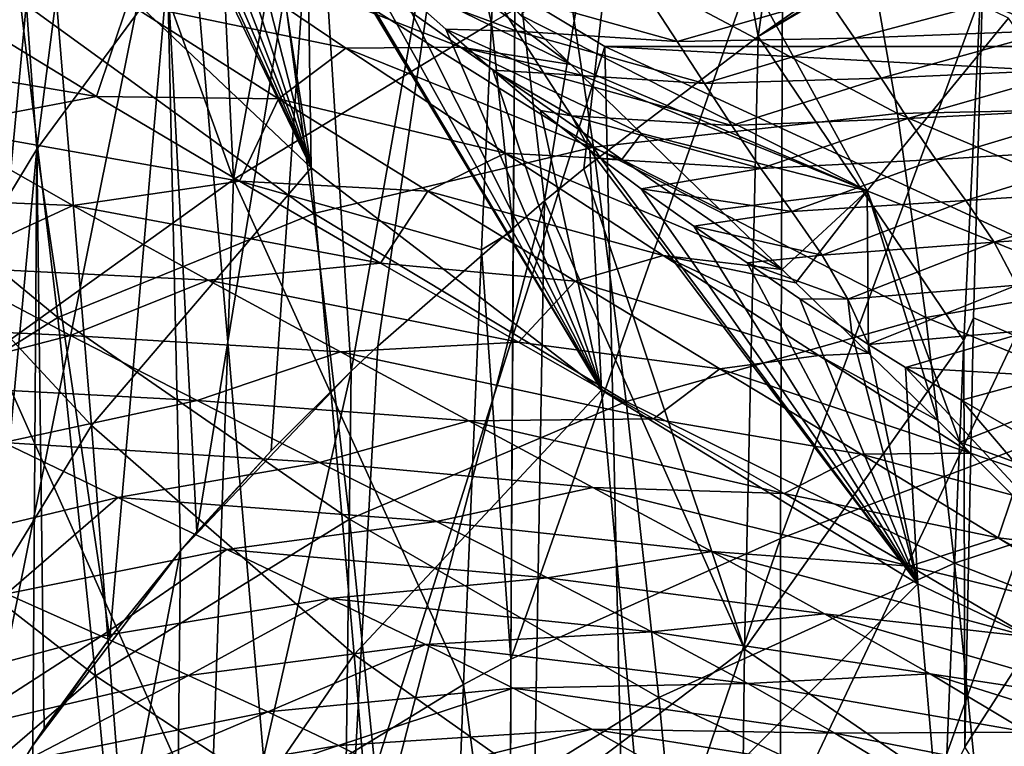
# Model space of a CAD drawing. Header units: metres. Extents: x -81 to 81, y -160 to 24.
# Tile 150 of 256: x -12.52 to -8, y -21.77 to -18.43. Entities that reach past the tile are written whole.
import ezdxf

# ---------------------------------------------------------------- set-up
doc = ezdxf.new("R2010")
doc.units = ezdxf.units.M
doc.layers.add('solid_501850_SW0001', color=7, linetype='CONTINUOUS')

msp = doc.modelspace()

# ---------------------------------------------------------------- linework, layer by layer
at = {"layer": 'solid_501850_SW0001'}
for points in [[(-8.31418, -11.439964, 24.70429), (-17.125488, -19.136, 32.146309), (-16.999935, -18.711706, 32.673168)], [(-8.31418, -11.439964, 24.70429), (-8.601727, -12.257323, 23.639378), (-17.125488, -19.136, 32.146309)], [(-8.31418, -11.439964, 24.70429), (-16.999935, -18.711706, 32.673168), (-16.908768, -18.262018, 33.185719)], [(-8.601727, -12.257323, 23.639378), (-17.477556, -19.901279, 31.058617), (-17.285038, -19.533361, 31.606983)], [(-8.601727, -12.257323, 23.639378), (-9.02157, -12.959562, 22.535404), (-17.477556, -19.901279, 31.058617)], [(-8.601727, -12.257323, 23.639378), (-17.285038, -19.533361, 31.606983), (-17.125488, -19.136, 32.146309)], [(-9.02157, -12.959562, 22.535404), (-17.958963, -20.544451, 29.941519), (-17.702463, -20.23875, 30.502766)], [(-9.02157, -12.959562, 22.535404), (-9.565908, -13.533527, 21.412987), (-17.958963, -20.544451, 29.941519)], [(-9.02157, -12.959562, 22.535404), (-17.702463, -20.23875, 30.502766), (-17.477556, -19.901279, 31.058617)], [(-9.565908, -13.533527, 21.412987), (-18.560987, -21.054058, 28.815071), (-18.24542, -20.81646, 29.378422)], [(-9.565908, -13.533527, 21.412987), (-10.225677, -13.969928, 20.290571), (-18.560987, -21.054058, 28.815071)], [(-9.565908, -13.533527, 21.412987), (-18.24542, -20.81646, 29.378422), (-17.958963, -20.544451, 29.941519)], [(-10.225677, -13.969928, 20.290571), (-19.273956, -21.421947, 27.697344), (-18.904552, -21.256306, 28.253538)], [(-10.225677, -13.969928, 20.290571), (-10.990153, -14.261451, 19.186598), (-19.273956, -21.421947, 27.697344)], [(-10.225677, -13.969928, 20.290571), (-18.904552, -21.256306, 28.253538), (-18.560987, -21.054058, 28.815071)], [(-10.990153, -14.261451, 19.186598), (-20.085346, -21.6415, 26.608112), (-19.667967, -21.550503, 27.148273)], [(-10.990153, -14.261451, 19.186598), (-11.845026, -14.402695, 18.121683), (-20.085346, -21.6415, 26.608112)], [(-10.990153, -14.261451, 19.186598), (-19.667967, -21.550503, 27.148273), (-19.273956, -21.421947, 27.697344)], [(-11.845026, -14.402695, 18.121683), (-12.776969, -14.391513, 17.112381), (-20.980743, -21.708952, 25.566607)], [(-11.845026, -14.402695, 18.121683), (-20.980743, -21.708952, 25.566607), (-20.523489, -21.694359, 26.080252)], [(-11.845026, -14.402695, 18.121683), (-20.523489, -21.694359, 26.080252), (-20.085346, -21.6415, 26.608112)], [(-8.691374, -15.438229, 116.211304), (-9.132914, -18.507833, 119.322044), (-9.583657, -16.049723, 115.780556)], [(-8.691374, -15.438229, 116.211304), (-8.963849, -18.389124, 119.40065), (-9.132914, -18.507833, 119.322044)], [(-10.357415, -18.443874, 125.137711), (-10.216166, -15.517291, 121.723938), (-10.956989, -15.950297, 121.385658)], [(-10.24936, -18.384106, 125.183304), (-10.216166, -15.517291, 121.723938), (-10.357415, -18.443874, 125.137711)], [(-12.444177, -19.024292, 113.691093), (-12.620599, -16.611588, 110.250038), (-12.026346, -15.753034, 110.792007)], [(-11.844795, -18.211201, 114.2612), (-12.444177, -19.024292, 113.691093), (-12.026346, -15.753034, 110.792007)], [(-11.541389, -19.163584, 124.548447), (-10.956989, -15.950297, 121.385658), (-11.671509, -16.413771, 121.023651)], [(-11.541389, -19.163584, 124.548447), (-10.357415, -18.443874, 125.137711), (-10.956989, -15.950297, 121.385658)], [(-13.595409, -16.00514), (-11.784786, -17.381573), (-12.832602, -22.562494)], [(-9.583657, -16.049723, 115.780556), (-10.113295, -19.261688, 118.793159), (-10.410191, -16.718731, 115.309746)], [(-9.583657, -16.049723, 115.780556), (-9.932683, -19.115131, 118.90255), (-10.113295, -19.261688, 118.793159)], [(-9.583657, -16.049723, 115.780556), (-9.132914, -18.507833, 119.322044), (-9.932683, -19.115131, 118.90255)], [(-11.541389, -19.163584, 124.548447), (-11.671509, -16.413771, 121.023651), (-12.35637, -16.907379, 120.638084)], [(-11.185208, -19.110718, 93.68541), (-12.334921, -16.634794, 90.791687), (-12.442804, -16.502825, 90.803177)], [(-12.384216, -17.973127, 94.186371), (-11.185208, -19.110718, 93.68541), (-12.442804, -16.502825, 90.803177)], [(-12.444177, -19.024292, 113.691093), (-12.959218, -19.874992, 113.095543), (-12.620599, -16.611588, 110.250038)], [(-11.185208, -19.110718, 93.68541), (-12.158819, -16.845413, 90.777344), (-12.334921, -16.634794, 90.791687)], [(-10.410191, -16.718731, 115.309746), (-11.001336, -20.043739, 118.160652), (-11.165368, -17.440941, 114.802032)], [(-10.410191, -16.718731, 115.309746), (-10.878655, -19.928196, 118.257591), (-11.001336, -20.043739, 118.160652)], [(-10.410191, -16.718731, 115.309746), (-10.113295, -19.261688, 118.793159), (-10.878655, -19.928196, 118.257591)], [(-13.262706, -19.143637, 99.297478), (-12.384216, -17.973127, 94.186371), (-13.434691, -16.7327, 94.737793)], [(-11.185208, -19.110718, 93.68541), (-11.981694, -17.053545, 90.772812), (-12.158819, -16.845413, 90.777344)], [(-12.642381, -19.953701, 123.894943), (-12.35637, -16.907379, 120.638084), (-13.008873, -17.429949, 120.229843)], [(-12.642381, -19.953701, 123.894943), (-11.541389, -19.163584, 124.548447), (-12.35637, -16.907379, 120.638084)], [(-11.185208, -19.110718, 93.68541), (-11.79749, -17.261734, 90.76561), (-11.981694, -17.053545, 90.772812)], [(-13.596244, -18.770288, 84.870804), (-13.772305, -17.261303, 80.533028), (-12.519721, -18.342827, 80.24968)], [(-11.185208, -19.110718, 93.68541), (-11.607452, -17.469139, 90.757797), (-11.79749, -17.261734, 90.76561)], [(-7.731366, -17.287312, 126.074806), (-9.030474, -20.812073, 129.01622), (-7.73725, -20.322392, 129.422653)], [(-7.731366, -17.287312, 126.074806), (-9.01916, -17.800163, 125.663452), (-9.030474, -20.812073, 129.01622)], [(-7.060564, -17.34178, 120.206497), (-7.182348, -20.212069, 123.541779), (-8.092643, -17.895557, 119.846573)], [(-11.784786, -17.381573), (-11.290542, -23.128683), (-12.832602, -22.562494)], [(-9.836944, -18.553551, 2), (-11.784786, -17.381573), (-11.784824, -17.381531, 2)], [(9.836944, -18.553551, 2), (-9.836944, -18.553551, 2), (-11.784824, -17.381531, 2)], [(11.784824, -17.381531, 2), (9.836944, -18.553551, 2), (-11.784824, -17.381531, 2)], [(-11.784786, -17.381573), (-9.836539, -18.553764), (-11.290542, -23.128683)], [(-9.836944, -18.553551, 2), (-9.836539, -18.553764), (-11.784786, -17.381573)], [(-11.165368, -17.440941, 114.802032), (-11.709002, -20.780365, 117.540726), (-11.844795, -18.211201, 114.2612)], [(-11.165368, -17.440941, 114.802032), (-11.36798, -20.40884, 117.852829), (-11.709002, -20.780365, 117.540726)], [(-11.165368, -17.440941, 114.802032), (-11.001336, -20.043739, 118.160652), (-11.36798, -20.40884, 117.852829)], [(-11.185208, -19.110718, 93.68541), (-11.408897, -17.6779, 90.748581), (-11.607452, -17.469139, 90.757797)], [(-11.185208, -19.110718, 93.68541), (-11.202632, -17.885693, 90.735611), (-11.408897, -17.6779, 90.748581)], [(-9.465358, -17.700602, 48.908344), (-10.223356, -18.409126, 43.804657), (-8.63196, -19.216099, 43.789917)], [(-7.984273, -18.423361, 48.908806), (-9.465358, -17.700602, 48.908344), (-8.63196, -19.216099, 43.789917)], [(-9.01916, -17.800163, 125.663452), (-10.268217, -21.365543, 128.537964), (-9.030474, -20.812073, 129.01622)], [(-9.01916, -17.800163, 125.663452), (-10.24936, -18.384106, 125.183304), (-10.268217, -21.365543, 128.537964)], [(-9.851965, -20.130648, 93.239746), (-11.17585, -17.912018, 90.733665), (-11.202632, -17.885693, 90.735611)], [(-11.185208, -19.110718, 93.68541), (-9.851965, -20.130648, 93.239746), (-11.202632, -17.885693, 90.735611)], [(-9.132914, -18.507833, 119.322044), (-8.091532, -17.869541, 119.81485), (-8.092643, -17.895557, 119.846573)], [(-8.963849, -18.389124, 119.40065), (-8.091532, -17.869541, 119.81485), (-9.132914, -18.507833, 119.322044)], [(-8.189569, -19.902788, 122.213997), (-9.132914, -18.507833, 119.322044), (-8.092643, -17.895557, 119.846573)], [(-8.189569, -19.902788, 122.213997), (-8.092643, -17.895557, 119.846573), (-8.144076, -19.798969, 122.138786)], [(-7.182348, -20.212069, 123.541779), (-8.144076, -19.798969, 122.138786), (-8.092643, -17.895557, 119.846573)], [(-9.851965, -20.130648, 93.239746), (-10.993324, -18.087357, 90.718285), (-11.17585, -17.912018, 90.733665)], [(-13.262706, -19.143637, 99.297478), (-12.193109, -20.292969, 98.696594), (-12.384216, -17.973127, 94.186371)], [(-12.193109, -20.292969, 98.696594), (-11.185208, -19.110718, 93.68541), (-12.384216, -17.973127, 94.186371)], [(-11.761236, -18.064198, 42.678989), (-10.500043, -18.555706, 42.630768), (-11.243278, -18.027357, 43.352516)], [(-11.243278, -18.027357, 43.352516), (-9.993091, -18.636011, 43.325493), (-10.7423, -18.074911, 44.029495)], [(-11.243278, -18.027357, 43.352516), (-10.500043, -18.555706, 42.630768), (-9.993091, -18.636011, 43.325493)], [(-12.02635, -18.354361, 41.736652), (-11.025955, -18.56019, 41.935471), (-11.761236, -18.064198, 42.678989)], [(-11.761236, -18.064198, 42.678989), (-11.025955, -18.56019, 41.935471), (-10.500043, -18.555706, 42.630768)], [(-9.88836, -19.015301, 75.487289), (-11.335024, -18.108492, 75.677368), (-10.036858, -18.041899, 71.155937)], [(-10.7423, -18.074911, 44.029495), (-9.993091, -18.636011, 43.325493), (-10.409771, -18.223944, 44.178028)], [(-8.493877, -18.860199, 71.023254), (-10.036858, -18.041899, 71.155937), (-8.623919, -18.117714, 66.68512)], [(-9.88836, -19.015301, 75.487289), (-10.036858, -18.041899, 71.155937), (-8.493877, -18.860199, 71.023254)], [(-11.172135, -19.319231, 79.99514), (-12.519721, -18.342827, 80.24968), (-11.335024, -18.108492, 75.677368)], [(-11.172135, -19.319231, 79.99514), (-11.335024, -18.108492, 75.677368), (-9.88836, -19.015301, 75.487289)], [(-9.851965, -20.130648, 93.239746), (-10.78144, -18.282351, 90.696495), (-10.993324, -18.087357, 90.718285)], [(-6.989657, -18.827995, 66.601501), (-8.623919, -18.117714, 66.68512), (-7.097841, -18.309807, 62.262455)], [(-8.493877, -18.860199, 71.023254), (-8.623919, -18.117714, 66.68512), (-6.989657, -18.827995, 66.601501)], [(-11.844795, -18.211201, 114.2612), (-12.109363, -21.268332, 117.140167), (-12.444177, -19.024292, 113.691093)], [(-11.844795, -18.211201, 114.2612), (-11.784568, -20.867662, 117.467979), (-12.109363, -21.268332, 117.140167)], [(-11.844795, -18.211201, 114.2612), (-11.709002, -20.780365, 117.540726), (-11.784568, -20.867662, 117.467979)], [(-10.409771, -18.223944, 44.178028), (-9.993091, -18.636011, 43.325493), (-10.223356, -18.409126, 43.804657)], [(-9.851965, -20.130648, 93.239746), (-10.567064, -18.472954, 90.676376), (-10.78144, -18.282351, 90.696495)], [(-10.240237, -18.483093, 90.01458), (-10.78144, -18.282351, 90.696495), (-10.567064, -18.472954, 90.676376)], [(-10.362038, -18.290792, 89.831596), (-10.78144, -18.282351, 90.696495), (-10.240237, -18.483093, 90.01458)], [(-10.362038, -18.290792, 89.831596), (-9.504929, -18.530441, 88.918373), (-9.629302, -18.33943, 88.757645)], [(-10.362038, -18.290792, 89.831596), (-10.240237, -18.483093, 90.01458), (-9.504929, -18.530441, 88.918373)], [(-12.347233, -19.796808, 84.546234), (-13.596244, -18.770288, 84.870804), (-12.519721, -18.342827, 80.24968)], [(-12.347233, -19.796808, 84.546234), (-12.519721, -18.342827, 80.24968), (-11.172135, -19.319231, 79.99514)], [(-9.629302, -18.33943, 88.757645), (-9.504929, -18.530441, 88.918373), (-8.814339, -18.333097, 87.777725)], [(-9.504929, -18.530441, 88.918373), (-8.691247, -18.515104, 87.916702), (-8.814339, -18.333097, 87.777725)], [(-8.814339, -18.333097, 87.777725), (-8.691247, -18.515104, 87.916702), (-7.898276, -18.303873, 86.906136)], [(-8.691247, -18.515104, 87.916702), (-7.776258, -18.479256, 87.032654), (-7.898276, -18.303873, 86.906136)], [(-12.170587, -18.78241, 40.615196), (-12.834433, -18.377836, 41.360184), (-13.551578, -18.54804, 40.915813)], [(-12.02635, -18.354361, 41.736652), (-12.834433, -18.377836, 41.360184), (-12.170587, -18.78241, 40.615196)], [(-12.02635, -18.354361, 41.736652), (-12.170587, -18.78241, 40.615196), (-11.334717, -18.792934, 40.985043)], [(-12.02635, -18.354361, 41.736652), (-11.334717, -18.792934, 40.985043), (-11.025955, -18.56019, 41.935471)], [(-10.24936, -18.384106, 125.183304), (-10.357415, -18.443874, 125.137711), (-10.257398, -19.397161, 126.349373)], [(-10.24936, -18.384106, 125.183304), (-10.257398, -19.397161, 126.349373), (-10.268217, -21.365543, 128.537964)], [(-8.63196, -19.216099, 43.789917), (-10.223356, -18.409126, 43.804657), (-9.993091, -18.636011, 43.325493)], [(-7.984273, -18.423361, 48.908806), (-8.63196, -19.216099, 43.789917), (-6.976552, -19.885044, 43.790634)], [(-10.403544, -19.486654, 126.297791), (-10.357415, -18.443874, 125.137711), (-11.541389, -19.163584, 124.548447)], [(-9.851965, -20.130648, 93.239746), (-10.351234, -18.661173, 90.664978), (-10.567064, -18.472954, 90.676376)], [(-10.116561, -18.676367, 90.21067), (-10.567064, -18.472954, 90.676376), (-10.351234, -18.661173, 90.664978)], [(-10.240237, -18.483093, 90.01458), (-10.567064, -18.472954, 90.676376), (-10.116561, -18.676367, 90.21067)], [(-10.257398, -19.397161, 126.349373), (-10.357415, -18.443874, 125.137711), (-10.403544, -19.486654, 126.297791)], [(-10.240237, -18.483093, 90.01458), (-9.379903, -18.722473, 89.090126), (-9.504929, -18.530441, 88.918373)], [(-10.240237, -18.483093, 90.01458), (-10.116561, -18.676367, 90.21067), (-9.379903, -18.722473, 89.090126)], [(-8.691247, -18.515104, 87.916702), (-8.568573, -18.698397, 88.065277), (-7.776258, -18.479256, 87.032654)], [(-8.568573, -18.698397, 88.065277), (-7.65514, -18.656755, 87.168221), (-7.776258, -18.479256, 87.032654)], [(-9.132914, -18.507833, 119.322044), (-9.196067, -21.319662, 122.663872), (-9.932683, -19.115131, 118.90255)], [(-9.504929, -18.530441, 88.918373), (-9.379903, -18.722473, 89.090126), (-8.691247, -18.515104, 87.916702)], [(-9.379903, -18.722473, 89.090126), (-8.568573, -18.698397, 88.065277), (-8.691247, -18.515104, 87.916702)], [(-8.189569, -19.902788, 122.213997), (-9.196067, -21.319662, 122.663872), (-9.132914, -18.507833, 119.322044)], [(-12.170587, -18.78241, 40.615196), (-13.551578, -18.54804, 40.915813), (-12.910541, -18.923769, 40.160374)], [(-11.334717, -18.792934, 40.985043), (-10.294214, -19.042305, 41.144875), (-11.025955, -18.56019, 41.935471)], [(-9.836539, -18.553764), (-9.724244, -23.621853), (-11.290542, -23.128683)], [(-11.025955, -18.56019, 41.935471), (-9.758727, -19.071692, 41.861908), (-10.500043, -18.555706, 42.630768)], [(-11.025955, -18.56019, 41.935471), (-10.294214, -19.042305, 41.144875), (-9.758727, -19.071692, 41.861908)], [(-10.500043, -18.555706, 42.630768), (-9.668095, -18.953236, 42.612663), (-9.943897, -18.684259, 43.220325)], [(-10.500043, -18.555706, 42.630768), (-9.758727, -19.071692, 41.861908), (-9.668095, -18.953236, 42.612663)], [(-10.500043, -18.555706, 42.630768), (-9.943897, -18.684259, 43.220325), (-9.993091, -18.636011, 43.325493)], [(-7.772657, -19.508612, 2), (-9.836539, -18.553764), (-9.836944, -18.553551, 2)], [(7.772657, -19.508612, 2), (-7.772657, -19.508612, 2), (-9.836944, -18.553551, 2)], [(9.836944, -18.553551, 2), (7.772657, -19.508612, 2), (-9.836944, -18.553551, 2)], [(-9.836539, -18.553764), (-7.773204, -19.508385), (-9.724244, -23.621853)], [(-7.772657, -19.508612, 2), (-7.773204, -19.508385), (-9.836539, -18.553764)], [(-9.851965, -20.130648, 93.239746), (-10.132602, -18.846899, 90.657784), (-10.351234, -18.661173, 90.664978)], [(-9.989315, -18.871456, 90.419533), (-10.351234, -18.661173, 90.664978), (-10.132602, -18.846899, 90.657784)], [(-10.116561, -18.676367, 90.21067), (-10.351234, -18.661173, 90.664978), (-9.989315, -18.871456, 90.419533)], [(-8.63196, -19.216099, 43.789917), (-9.993091, -18.636011, 43.325493), (-9.943897, -18.684259, 43.220325)], [(-8.568573, -18.698397, 88.065277), (-8.445531, -18.883728, 88.224304), (-7.65514, -18.656755, 87.168221)], [(-8.445531, -18.883728, 88.224304), (-7.530334, -18.836203, 87.308853), (-7.65514, -18.656755, 87.168221)], [(-10.116561, -18.676367, 90.21067), (-9.253541, -18.916334, 89.274475), (-9.379903, -18.722473, 89.090126)], [(-10.116561, -18.676367, 90.21067), (-9.989315, -18.871456, 90.419533), (-9.253541, -18.916334, 89.274475)], [(-8.63196, -19.216099, 43.789917), (-9.943897, -18.684259, 43.220325), (-9.668095, -18.953236, 42.612663)], [(-9.379903, -18.722473, 89.090126), (-9.253541, -18.916334, 89.274475), (-8.568573, -18.698397, 88.065277)], [(-9.253541, -18.916334, 89.274475), (-8.445531, -18.883728, 88.224304), (-8.568573, -18.698397, 88.065277)], [(-13.419363, -20.471628, 89.138031), (-13.596244, -18.770288, 84.870804), (-12.347233, -19.796808, 84.546234)], [(-11.513783, -19.17169, 39.830116), (-12.170587, -18.78241, 40.615196), (-12.910541, -18.923769, 40.160374)], [(-11.334717, -18.792934, 40.985043), (-12.170587, -18.78241, 40.615196), (-11.513783, -19.17169, 39.830116)], [(-11.334717, -18.792934, 40.985043), (-11.513783, -19.17169, 39.830116), (-10.649273, -19.21777, 40.19091)], [(-11.334717, -18.792934, 40.985043), (-10.649273, -19.21777, 40.19091), (-10.294214, -19.042305, 41.144875)], [(-6.88104, -19.540323, 70.913116), (-8.493877, -18.860199, 71.023254), (-6.989657, -18.827995, 66.601501)], [(-8.445531, -18.883728, 88.224304), (-8.317319, -19.071157, 88.388786), (-7.530334, -18.836203, 87.308853)], [(-8.317319, -19.071157, 88.388786), (-7.397865, -19.016874, 87.451241), (-7.530334, -18.836203, 87.308853)], [(-9.851965, -20.130648, 93.239746), (-9.905432, -19.029343, 90.640175), (-10.132602, -18.846899, 90.657784)], [(-9.989315, -18.871456, 90.419533), (-10.132602, -18.846899, 90.657784), (-9.905432, -19.029343, 90.640175)], [(-9.989315, -18.871456, 90.419533), (-9.905432, -19.029343, 90.640175), (-9.85349, -19.069256, 90.633911)], [(-9.989315, -18.871456, 90.419533), (-9.85349, -19.069256, 90.633911), (-9.121367, -19.112528, 89.466118)], [(-9.989315, -18.871456, 90.419533), (-9.121367, -19.112528, 89.466118), (-9.253541, -18.916334, 89.274475)], [(-8.363258, -19.796421, 75.324005), (-9.88836, -19.015301, 75.487289), (-8.493877, -18.860199, 71.023254)], [(-9.253541, -18.916334, 89.274475), (-9.121367, -19.112528, 89.466118), (-8.445531, -18.883728, 88.224304)], [(-9.121367, -19.112528, 89.466118), (-8.317319, -19.071157, 88.388786), (-8.445531, -18.883728, 88.224304)], [(-8.363258, -19.796421, 75.324005), (-8.493877, -18.860199, 71.023254), (-6.88104, -19.540323, 70.913116)], [(-12.278293, -19.282475, 39.366653), (-12.910541, -18.923769, 40.160374), (-13.500094, -19.23311, 39.544365)], [(-11.513783, -19.17169, 39.830116), (-12.910541, -18.923769, 40.160374), (-12.278293, -19.282475, 39.366653)], [(-9.758727, -19.071692, 41.861908), (-9.308653, -19.301268, 41.767056), (-9.668095, -18.953236, 42.612663)], [(-8.63196, -19.216099, 43.789917), (-9.668095, -18.953236, 42.612663), (-9.308653, -19.301268, 41.767056)], [(-12.444177, -19.024292, 113.691093), (-12.740874, -22.207762, 116.421234), (-12.959218, -19.874992, 113.095543)], [(-12.444177, -19.024292, 113.691093), (-12.462616, -21.762056, 116.752953), (-12.740874, -22.207762, 116.421234)], [(-12.444177, -19.024292, 113.691093), (-12.409872, -21.683773, 116.813019), (-12.462616, -21.762056, 116.752953)], [(-12.444177, -19.024292, 113.691093), (-12.109363, -21.268332, 117.140167), (-12.409872, -21.683773, 116.813019)], [(-9.73917, -20.182056, 79.771027), (-11.172135, -19.319231, 79.99514), (-9.88836, -19.015301, 75.487289)], [(-9.73917, -20.182056, 79.771027), (-9.88836, -19.015301, 75.487289), (-8.363258, -19.796421, 75.324005)], [(-8.317319, -19.071157, 88.388786), (-8.180537, -19.260157, 88.555641), (-7.397865, -19.016874, 87.451241)], [(-8.180537, -19.260157, 88.555641), (-7.271976, -19.200254, 87.611366), (-7.397865, -19.016874, 87.451241)], [(-10.649273, -19.21777, 40.19091), (-9.569356, -19.512142, 40.307503), (-10.294214, -19.042305, 41.144875)], [(-10.294214, -19.042305, 41.144875), (-9.023583, -19.576166, 41.047203), (-9.758727, -19.071692, 41.861908)], [(-10.294214, -19.042305, 41.144875), (-9.569356, -19.512142, 40.307503), (-9.023583, -19.576166, 41.047203)], [(-8.399725, -21.019033, 92.853828), (-9.85349, -19.069256, 90.633911), (-9.905432, -19.029343, 90.640175)], [(-9.851965, -20.130648, 93.239746), (-8.399725, -21.019033, 92.853828), (-9.905432, -19.029343, 90.640175)], [(-8.399725, -21.019033, 92.853828), (-9.669949, -19.206253, 90.608955), (-9.85349, -19.069256, 90.633911)], [(-9.121367, -19.112528, 89.466118), (-9.85349, -19.069256, 90.633911), (-9.669949, -19.206253, 90.608955)], [(-9.758727, -19.071692, 41.861908), (-9.023583, -19.576166, 41.047203), (-9.308653, -19.301268, 41.767056)], [(-9.121367, -19.112528, 89.466118), (-8.979095, -19.310802, 89.660141), (-8.317319, -19.071157, 88.388786)], [(-8.979095, -19.310802, 89.660141), (-8.180537, -19.260157, 88.555641), (-8.317319, -19.071157, 88.388786)], [(-12.193109, -20.292969, 98.696594), (-10.987309, -21.343861, 98.151428), (-11.185208, -19.110718, 93.68541)], [(-10.987309, -21.343861, 98.151428), (-9.851965, -20.130648, 93.239746), (-11.185208, -19.110718, 93.68541)], [(-9.196067, -21.319662, 122.663872), (-10.113295, -19.261688, 118.793159), (-9.932683, -19.115131, 118.90255)], [(-9.121367, -19.112528, 89.466118), (-9.669949, -19.206253, 90.608955), (-8.979095, -19.310802, 89.660141)], [(-13.085934, -21.758171, 103.740334), (-12.193109, -20.292969, 98.696594), (-13.262706, -19.143637, 99.297478)], [(-11.646491, -22.191887, 127.828278), (-11.541389, -19.163584, 124.548447), (-12.642381, -19.953701, 123.894943)], [(-10.866777, -19.547155, 39.005539), (-11.513783, -19.17169, 39.830116), (-12.278293, -19.282475, 39.366653)], [(-11.646491, -22.191887, 127.828278), (-10.486179, -21.48151, 128.441254), (-11.541389, -19.163584, 124.548447)], [(-10.486179, -21.48151, 128.441254), (-10.403544, -19.486654, 126.297791), (-11.541389, -19.163584, 124.548447)], [(-10.649273, -19.21777, 40.19091), (-11.513783, -19.17169, 39.830116), (-10.866777, -19.547155, 39.005539)], [(-8.399725, -21.019033, 92.853828), (-9.429028, -19.377779, 90.5737), (-9.669949, -19.206253, 90.608955)], [(-8.979095, -19.310802, 89.660141), (-9.669949, -19.206253, 90.608955), (-9.429028, -19.377779, 90.5737)], [(-8.180537, -19.260157, 88.555641), (-8.049891, -19.451326, 88.745201), (-7.271976, -19.200254, 87.611366)], [(-8.049891, -19.451326, 88.745201), (-7.17525, -19.391464, 87.81398), (-7.271976, -19.200254, 87.611366)], [(-12.278293, -19.282475, 39.366653), (-13.500094, -19.23311, 39.544365), (-12.887319, -19.564945, 38.716492)], [(-10.649273, -19.21777, 40.19091), (-10.866777, -19.547155, 39.005539), (-9.972971, -19.63035, 39.354496)], [(-10.649273, -19.21777, 40.19091), (-9.972971, -19.63035, 39.354496), (-9.569356, -19.512142, 40.307503)], [(-8.63196, -19.216099, 43.789917), (-9.308653, -19.301268, 41.767056), (-9.023583, -19.576166, 41.047203)], [(-8.63196, -19.216099, 43.789917), (-9.023583, -19.576166, 41.047203), (-8.960197, -19.637312, 40.880215)], [(-8.63196, -19.216099, 43.789917), (-8.960197, -19.637312, 40.880215), (-8.625875, -19.960394, 39.953869)], [(-8.63196, -19.216099, 43.789917), (-8.30881, -20.269901, 38.988918), (-8.207704, -20.369684, 38.660004)], [(-6.976552, -19.885044, 43.790634), (-8.63196, -19.216099, 43.789917), (-8.207704, -20.369684, 38.660004)], [(-8.63196, -19.216099, 43.789917), (-8.625875, -19.960394, 39.953869), (-8.30881, -20.269901, 38.988918)], [(-11.657463, -19.625673, 38.535549), (-12.278293, -19.282475, 39.366653), (-12.887319, -19.564945, 38.716492)], [(-10.866777, -19.547155, 39.005539), (-12.278293, -19.282475, 39.366653), (-11.657463, -19.625673, 38.535549)], [(-10.113295, -19.261688, 118.793159), (-11.036659, -22.815992, 121.460861), (-10.878655, -19.928196, 118.257591)], [(-10.113295, -19.261688, 118.793159), (-10.161489, -22.050699, 122.106583), (-11.036659, -22.815992, 121.460861)], [(-9.196067, -21.319662, 122.663872), (-10.161489, -22.050699, 122.106583), (-10.113295, -19.261688, 118.793159)], [(-8.979095, -19.310802, 89.660141), (-8.839196, -19.510326, 89.87854), (-8.180537, -19.260157, 88.555641)], [(-8.839196, -19.510326, 89.87854), (-8.049891, -19.451326, 88.745201), (-8.180537, -19.260157, 88.555641)], [(-11.008581, -20.722794, 84.254814), (-12.347233, -19.796808, 84.546234), (-11.172135, -19.319231, 79.99514)], [(-11.008581, -20.722794, 84.254814), (-11.172135, -19.319231, 79.99514), (-9.73917, -20.182056, 79.771027)], [(-8.979095, -19.310802, 89.660141), (-9.429028, -19.377779, 90.5737), (-8.839196, -19.510326, 89.87854)], [(-8.399725, -21.019033, 92.853828), (-9.183696, -19.545868, 90.540489), (-9.429028, -19.377779, 90.5737)], [(-8.839196, -19.510326, 89.87854), (-9.429028, -19.377779, 90.5737), (-9.183696, -19.545868, 90.540489)], [(-10.257398, -19.397161, 126.349373), (-10.403544, -19.486654, 126.297791), (-10.268217, -21.365543, 128.537964)], [(-8.049891, -19.451326, 88.745201), (-7.946273, -19.648455, 88.985825), (-7.17525, -19.391464, 87.81398)], [(-8.839196, -19.510326, 89.87854), (-8.722133, -19.713058, 90.15583), (-8.049891, -19.451326, 88.745201)], [(-8.722133, -19.713058, 90.15583), (-7.946273, -19.648455, 88.985825), (-8.049891, -19.451326, 88.745201)], [(-10.268217, -21.365543, 128.537964), (-10.403544, -19.486654, 126.297791), (-10.486179, -21.48151, 128.441254)], [(-9.972971, -19.63035, 39.354496), (-8.854743, -19.971291, 39.423031), (-9.569356, -19.512142, 40.307503)], [(-7.773204, -19.508385), (-8.136148, -24.041176), (-9.724244, -23.621853)], [(-9.569356, -19.512142, 40.307503), (-8.625875, -19.960394, 39.953869), (-8.960197, -19.637312, 40.880215)], [(-9.569356, -19.512142, 40.307503), (-8.854743, -19.971291, 39.423031), (-8.625875, -19.960394, 39.953869)], [(-9.569356, -19.512142, 40.307503), (-8.960197, -19.637312, 40.880215), (-9.023583, -19.576166, 41.047203)], [(-8.839196, -19.510326, 89.87854), (-9.183696, -19.545868, 90.540489), (-8.722133, -19.713058, 90.15583)], [(-7.773204, -19.508385), (-6.530697, -24.385275), (-8.136148, -24.041176)], [(-12.289025, -19.87932, 37.852612), (-12.887319, -19.564945, 38.716492), (-13.709324, -19.813892, 38.394051)], [(-11.657463, -19.625673, 38.535549), (-12.887319, -19.564945, 38.716492), (-12.289025, -19.87932, 37.852612)], [(-10.232393, -19.910248, 38.141548), (-10.866777, -19.547155, 39.005539), (-11.657463, -19.625673, 38.535549)], [(-9.972971, -19.63035, 39.354496), (-10.866777, -19.547155, 39.005539), (-10.232393, -19.910248, 38.141548)], [(-8.399725, -21.019033, 92.853828), (-8.942097, -19.710638, 90.51989), (-9.183696, -19.545868, 90.540489)], [(-8.722133, -19.713058, 90.15583), (-9.183696, -19.545868, 90.540489), (-8.942097, -19.710638, 90.51989)], [(-6.771972, -20.445408, 75.188553), (-8.363258, -19.796421, 75.324005), (-6.88104, -19.540323, 70.913116)], [(-11.050759, -19.954851, 37.667442), (-11.657463, -19.625673, 38.535549), (-12.289025, -19.87932, 37.852612)], [(-10.232393, -19.910248, 38.141548), (-11.657463, -19.625673, 38.535549), (-11.050759, -19.954851, 37.667442)], [(-9.972971, -19.63035, 39.354496), (-10.232393, -19.910248, 38.141548), (-9.308858, -20.032125, 38.475491)], [(-9.972971, -19.63035, 39.354496), (-9.308858, -20.032125, 38.475491), (-8.854743, -19.971291, 39.423031)], [(-8.722133, -19.713058, 90.15583), (-8.62642, -19.920757, 90.505211), (-7.946273, -19.648455, 88.985825)], [(-7.946273, -19.648455, 88.985825), (-8.62642, -19.920757, 90.505211), (-7.866562, -19.853073, 89.284187)], [(-8.399725, -21.019033, 92.853828), (-8.702353, -19.87122, 90.508354), (-8.942097, -19.710638, 90.51989)], [(-8.722133, -19.713058, 90.15583), (-8.942097, -19.710638, 90.51989), (-8.702353, -19.87122, 90.508354)], [(-8.722133, -19.713058, 90.15583), (-8.702353, -19.87122, 90.508354), (-8.62642, -19.920757, 90.505211)], [(-12.289025, -19.87932, 37.852612), (-13.709324, -19.813892, 38.394051), (-13.14386, -20.100887, 37.526791)], [(-12.174106, -21.441895, 88.77433), (-13.419363, -20.471628, 89.138031), (-12.347233, -19.796808, 84.546234)], [(-12.174106, -21.441895, 88.77433), (-12.347233, -19.796808, 84.546234), (-11.008581, -20.722794, 84.254814)], [(-8.232081, -20.924915, 79.57859), (-9.73917, -20.182056, 79.771027), (-8.363258, -19.796421, 75.324005)], [(-8.232081, -20.924915, 79.57859), (-8.363258, -19.796421, 75.324005), (-6.771972, -20.445408, 75.188553)], [(-8.189569, -19.902788, 122.213997), (-8.144076, -19.798969, 122.138786), (-8.184073, -21.766905, 124.403053)], [(-7.182348, -20.212069, 123.541779), (-8.184073, -21.766905, 124.403053), (-8.144076, -19.798969, 122.138786)], [(-11.707959, -20.177835, 36.95332), (-12.289025, -19.87932, 37.852612), (-13.14386, -20.100887, 37.526791)], [(-11.050759, -19.954851, 37.667442), (-12.289025, -19.87932, 37.852612), (-11.707959, -20.177835, 36.95332)], [(-8.399725, -21.019033, 92.853828), (-8.62642, -19.920757, 90.505211), (-8.702353, -19.87122, 90.508354)], [(-7.866562, -19.853073, 89.284187), (-8.62642, -19.920757, 90.505211), (-8.456576, -20.026901, 90.492973)], [(-7.866562, -19.853073, 89.284187), (-8.456576, -20.026901, 90.492973), (-7.79389, -20.066072, 89.634476)], [(-6.976552, -19.885044, 43.790634), (-8.207704, -20.369684, 38.660004), (-6.626286, -20.941109, 38.652271)], [(-9.61365, -20.262331, 37.23774), (-10.232393, -19.910248, 38.141548), (-11.050759, -19.954851, 37.667442)], [(-10.878655, -19.928196, 118.257591), (-11.036659, -22.815992, 121.460861), (-11.001336, -20.043739, 118.160652)], [(-9.308858, -20.032125, 38.475491), (-10.232393, -19.910248, 38.141548), (-9.61365, -20.262331, 37.23774)], [(-8.189569, -19.902788, 122.213997), (-8.273806, -21.952339, 124.520187), (-9.196067, -21.319662, 122.663872)], [(-8.399725, -21.019033, 92.853828), (-8.456576, -20.026901, 90.492973), (-8.62642, -19.920757, 90.505211)], [(-8.189569, -19.902788, 122.213997), (-8.184073, -21.766905, 124.403053), (-8.273806, -21.952339, 124.520187)], [(-12.724899, -22.964823, 127.149261), (-11.646491, -22.191887, 127.828278), (-12.642381, -19.953701, 123.894943)], [(-10.461082, -20.271414, 36.762245), (-11.050759, -19.954851, 37.667442), (-11.707959, -20.177835, 36.95332)], [(-9.61365, -20.262331, 37.23774), (-11.050759, -19.954851, 37.667442), (-10.461082, -20.271414, 36.762245)], [(-9.308858, -20.032125, 38.475491), (-8.157681, -20.419353, 38.492729), (-8.854743, -19.971291, 39.423031)], [(-8.854743, -19.971291, 39.423031), (-8.30881, -20.269901, 38.988918), (-8.625875, -19.960394, 39.953869)], [(-8.854743, -19.971291, 39.423031), (-8.157681, -20.419353, 38.492729), (-8.30881, -20.269901, 38.988918)], [(-11.001336, -20.043739, 118.160652), (-11.812839, -23.625607, 120.753822), (-11.784568, -20.867662, 117.467979)], [(-11.001336, -20.043739, 118.160652), (-11.036659, -22.815992, 121.460861), (-11.812839, -23.625607, 120.753822)], [(-11.36798, -20.40884, 117.852829), (-11.001336, -20.043739, 118.160652), (-11.784568, -20.867662, 117.467979)], [(-9.308858, -20.032125, 38.475491), (-9.61365, -20.262331, 37.23774), (-8.660209, -20.424433, 37.553089)], [(-9.308858, -20.032125, 38.475491), (-8.660209, -20.424433, 37.553089), (-8.157681, -20.419353, 38.492729)], [(-6.84515, -21.763514, 92.531723), (-8.200221, -20.177122, 90.464348), (-8.456576, -20.026901, 90.492973)], [(-7.79389, -20.066072, 89.634476), (-8.456576, -20.026901, 90.492973), (-8.200221, -20.177122, 90.464348)], [(-8.399725, -21.019033, 92.853828), (-6.84515, -21.763514, 92.531723), (-8.456576, -20.026901, 90.492973)], [(-7.79389, -20.066072, 89.634476), (-8.200221, -20.177122, 90.464348), (-7.944361, -20.322859, 90.440582)], [(-11.707959, -20.177835, 36.95332), (-13.14386, -20.100887, 37.526791), (-12.597252, -20.370178, 36.627472)], [(-10.987309, -21.343861, 98.151428), (-9.658771, -22.283682, 97.667), (-9.851965, -20.130648, 93.239746)], [(-9.658771, -22.283682, 97.667), (-8.399725, -21.019033, 92.853828), (-9.851965, -20.130648, 93.239746)], [(-11.147115, -20.461981, 36.018761), (-11.707959, -20.177835, 36.95332), (-12.597252, -20.370178, 36.627472)], [(-10.461082, -20.271414, 36.762245), (-11.707959, -20.177835, 36.95332), (-11.147115, -20.461981, 36.018761)], [(-9.589453, -21.54051, 83.998344), (-11.008581, -20.722794, 84.254814), (-9.73917, -20.182056, 79.771027)], [(-9.589453, -21.54051, 83.998344), (-9.73917, -20.182056, 79.771027), (-8.232081, -20.924915, 79.57859)], [(-6.84515, -21.763514, 92.531723), (-7.944361, -20.322859, 90.440582), (-8.200221, -20.177122, 90.464348)], [(-7.182348, -20.212069, 123.541779), (-7.286502, -23.185793, 126.776535), (-8.184073, -21.766905, 124.403053)], [(-9.891644, -20.576624, 35.819496), (-10.461082, -20.271414, 36.762245), (-11.147115, -20.461981, 36.018761)], [(-9.013885, -20.604616, 36.293304), (-9.61365, -20.262331, 37.23774), (-10.461082, -20.271414, 36.762245)], [(-9.013885, -20.604616, 36.293304), (-10.461082, -20.271414, 36.762245), (-9.891644, -20.576624, 35.819496)], [(-8.660209, -20.424433, 37.553089), (-9.61365, -20.262331, 37.23774), (-9.013885, -20.604616, 36.293304)], [(-8.30881, -20.269901, 38.988918), (-8.157681, -20.419353, 38.492729), (-8.207704, -20.369684, 38.660004)], [(-13.085934, -21.758171, 103.740334), (-11.998583, -22.815891, 103.094002), (-12.193109, -20.292969, 98.696594)], [(-11.998583, -22.815891, 103.094002), (-10.987309, -21.343861, 98.151428), (-12.193109, -20.292969, 98.696594)], [(-7.73725, -20.322392, 129.422653), (-9.030474, -20.812073, 129.01622), (-9.030259, -23.929329, 132.261047)], [(-7.73725, -20.322392, 129.422653), (-9.030259, -23.929329, 132.261047), (-7.733335, -23.462103, 132.664948)], [(-13.044053, -20.855431, 35.522377), (-12.072263, -20.623308, 35.696651), (-12.597252, -20.370178, 36.627472)], [(-11.147115, -20.461981, 36.018761), (-12.597252, -20.370178, 36.627472), (-12.072263, -20.623308, 35.696651)], [(-6.626286, -20.941109, 38.652271), (-8.207704, -20.369684, 38.660004), (-8.157681, -20.419353, 38.492729)], [(-11.36798, -20.40884, 117.852829), (-11.784568, -20.867662, 117.467979), (-11.709002, -20.780365, 117.540726)], [(-8.660209, -20.424433, 37.553089), (-9.013885, -20.604616, 36.293304), (-8.030655, -20.808437, 36.586048)], [(-8.660209, -20.424433, 37.553089), (-7.96532, -20.612444, 37.819202), (-8.157681, -20.419353, 38.492729)], [(-8.660209, -20.424433, 37.553089), (-8.030655, -20.808437, 36.586048), (-7.96532, -20.612444, 37.819202)], [(-6.626286, -20.941109, 38.652271), (-8.157681, -20.419353, 38.492729), (-7.96532, -20.612444, 37.819202)], [(-13.241583, -22.361217, 93.326546), (-13.419363, -20.471628, 89.138031), (-12.174106, -21.441895, 88.77433)], [(-10.609846, -20.733088, 35.048717), (-11.147115, -20.461981, 36.018761), (-12.072263, -20.623308, 35.696651)], [(-9.891644, -20.576624, 35.819496), (-11.147115, -20.461981, 36.018761), (-10.609846, -20.733088, 35.048717)], [(-6.662471, -21.541853, 79.419052), (-8.232081, -20.924915, 79.57859), (-6.771972, -20.445408, 75.188553)], [(-9.346073, -20.871542, 34.838428), (-9.891644, -20.576624, 35.819496), (-10.609846, -20.733088, 35.048717)], [(-8.436853, -20.938103, 35.307129), (-9.891644, -20.576624, 35.819496), (-9.346073, -20.871542, 34.838428)], [(-8.436853, -20.938103, 35.307129), (-9.013885, -20.604616, 36.293304), (-9.891644, -20.576624, 35.819496)], [(-8.030655, -20.808437, 36.586048), (-9.013885, -20.604616, 36.293304), (-8.436853, -20.938103, 35.307129)], [(-13.044053, -20.855431, 35.522377), (-12.582436, -21.065338, 34.575455), (-12.072263, -20.623308, 35.696651)], [(-12.582436, -21.065338, 34.575455), (-11.571994, -20.861671, 34.734535), (-12.072263, -20.623308, 35.696651)], [(-10.609846, -20.733088, 35.048717), (-12.072263, -20.623308, 35.696651), (-11.571994, -20.861671, 34.734535)], [(-8.030655, -20.808437, 36.586048), (-7.740261, -20.844, 36.958843), (-7.96532, -20.612444, 37.819202)], [(-10.844542, -22.316324, 88.447929), (-12.174106, -21.441895, 88.77433), (-11.008581, -20.722794, 84.254814)], [(-10.099966, -20.992256, 34.042725), (-10.609846, -20.733088, 35.048717), (-11.571994, -20.861671, 34.734535)], [(-10.844542, -22.316324, 88.447929), (-11.008581, -20.722794, 84.254814), (-9.589453, -21.54051, 83.998344)], [(-9.346073, -20.871542, 34.838428), (-10.609846, -20.733088, 35.048717), (-10.099966, -20.992256, 34.042725)], [(-9.030474, -20.812073, 129.01622), (-10.273831, -24.459187, 131.788696), (-9.030259, -23.929329, 132.261047)], [(-9.030474, -20.812073, 129.01622), (-10.268217, -21.365543, 128.537964), (-10.273831, -24.459187, 131.788696)], [(-8.030655, -20.808437, 36.586048), (-8.436853, -20.938103, 35.307129), (-7.425756, -21.184652, 35.572174)], [(-8.030655, -20.808437, 36.586048), (-7.425756, -21.184652, 35.572174), (-7.496356, -21.105839, 35.90704)], [(-8.030655, -20.808437, 36.586048), (-7.496356, -21.105839, 35.90704), (-7.740261, -20.844, 36.958843)], [(-12.582436, -21.065338, 34.575455), (-12.149327, -21.260017, 33.602318), (-11.571994, -20.861671, 34.734535)], [(-11.784568, -20.867662, 117.467979), (-12.48327, -24.501463, 120.023262), (-12.462616, -21.762056, 116.752953)], [(-11.784568, -20.867662, 117.467979), (-11.812839, -23.625607, 120.753822), (-12.48327, -24.501463, 120.023262)], [(-12.109363, -21.268332, 117.140167), (-11.784568, -20.867662, 117.467979), (-12.462616, -21.762056, 116.752953)], [(-12.149327, -21.260017, 33.602318), (-11.099972, -21.086447, 33.741116), (-11.571994, -20.861671, 34.734535)], [(-10.099966, -20.992256, 34.042725), (-11.571994, -20.861671, 34.734535), (-11.099972, -21.086447, 33.741116)], [(-8.828489, -21.156956, 33.818111), (-9.346073, -20.871542, 34.838428), (-10.099966, -20.992256, 34.042725)], [(-7.886826, -21.263512, 34.277893), (-9.346073, -20.871542, 34.838428), (-8.828489, -21.156956, 33.818111)], [(-7.886826, -21.263512, 34.277893), (-8.436853, -20.938103, 35.307129), (-9.346073, -20.871542, 34.838428)], [(-8.100496, -22.244123, 83.778252), (-9.589453, -21.54051, 83.998344), (-8.232081, -20.924915, 79.57859)], [(-8.100496, -22.244123, 83.778252), (-8.232081, -20.924915, 79.57859), (-6.662471, -21.541853, 79.419052)], [(-7.886826, -21.263512, 34.277893), (-7.425756, -21.184652, 35.572174), (-8.436853, -20.938103, 35.307129)], [(-9.621825, -21.240282, 33.000221), (-10.099966, -20.992256, 34.042725), (-11.099972, -21.086447, 33.741116)], [(-8.828489, -21.156956, 33.818111), (-10.099966, -20.992256, 34.042725), (-9.621825, -21.240282, 33.000221)], [(-9.658771, -22.283682, 97.667), (-8.221607, -23.100479, 97.248016), (-8.399725, -21.019033, 92.853828)], [(-8.221607, -23.100479, 97.248016), (-6.84515, -21.763514, 92.531723), (-8.399725, -21.019033, 92.853828)], [(-13.181694, -21.538286, 33.516693), (-12.149327, -21.260017, 33.602318), (-12.582436, -21.065338, 34.575455)], [(-12.149327, -21.260017, 33.602318), (-11.748278, -21.440506, 32.60334), (-11.099972, -21.086447, 33.741116)], [(-11.748278, -21.440506, 32.60334), (-10.660217, -21.298546, 32.71629), (-11.099972, -21.086447, 33.741116)], [(-9.621825, -21.240282, 33.000221), (-11.099972, -21.086447, 33.741116), (-10.660217, -21.298546, 32.71629)], [(-8.343587, -21.433321, 32.757599), (-8.828489, -21.156956, 33.818111), (-9.621825, -21.240282, 33.000221)], [(-7.368671, -21.581221, 33.204254), (-8.828489, -21.156956, 33.818111), (-8.343587, -21.433321, 32.757599)], [(-7.368671, -21.581221, 33.204254), (-7.886826, -21.263512, 34.277893), (-8.828489, -21.156956, 33.818111)], [(-9.180369, -21.4776, 31.920715), (-9.621825, -21.240282, 33.000221), (-10.660217, -21.298546, 32.71629)], [(-8.343587, -21.433321, 32.757599), (-9.621825, -21.240282, 33.000221), (-9.180369, -21.4776, 31.920715)], [(-13.181694, -21.538286, 33.516693), (-12.820564, -21.69194, 32.541912), (-12.149327, -21.260017, 33.602318)], [(-12.820564, -21.69194, 32.541912), (-11.748278, -21.440506, 32.60334), (-12.149327, -21.260017, 33.602318)], [(-12.109363, -21.268332, 117.140167), (-12.462616, -21.762056, 116.752953), (-12.409872, -21.683773, 116.813019)], [(-11.748278, -21.440506, 32.60334), (-11.383305, -21.60755, 31.578951), (-10.660217, -21.298546, 32.71629)], [(-11.383305, -21.60755, 31.578951), (-10.257292, -21.498539, 31.660046), (-10.660217, -21.298546, 32.71629)], [(-9.180369, -21.4776, 31.920715), (-10.660217, -21.298546, 32.71629), (-10.257292, -21.498539, 31.660046)], [(-9.196067, -21.319662, 122.663872), (-9.229187, -24.229988, 125.905609), (-10.161489, -22.050699, 122.106583)], [(-8.273806, -21.952339, 124.520187), (-9.229187, -24.229988, 125.905609), (-9.196067, -21.319662, 122.663872)], [(-11.998583, -22.815891, 103.094002), (-10.787137, -23.779764, 102.5084), (-10.987309, -21.343861, 98.151428)], [(-10.787137, -23.779764, 102.5084), (-9.658771, -22.283682, 97.667), (-10.987309, -21.343861, 98.151428)], [(-10.268217, -21.365543, 128.537964), (-10.486179, -21.48151, 128.441254), (-10.272942, -23.087618, 130.374573)], [(-10.268217, -21.365543, 128.537964), (-10.272942, -23.087618, 130.374573), (-10.273831, -24.459187, 131.788696)], [(-12.000274, -23.274069, 92.925819), (-13.241583, -22.361217, 93.326546), (-12.174106, -21.441895, 88.77433)], [(-12.820564, -21.69194, 32.541912), (-12.494858, -21.830793, 31.547659), (-11.748278, -21.440506, 32.60334)], [(-12.494858, -21.830793, 31.547659), (-11.383305, -21.60755, 31.578951), (-11.748278, -21.440506, 32.60334)], [(-12.000274, -23.274069, 92.925819), (-12.174106, -21.441895, 88.77433), (-10.844542, -22.316324, 88.447929)], [(-7.896675, -21.700697, 31.656126), (-8.343587, -21.433321, 32.757599), (-9.180369, -21.4776, 31.920715)], [(-7.896675, -21.700697, 31.656126), (-6.890034, -21.890781, 32.083237), (-8.343587, -21.433321, 32.757599)], [(-7.368671, -21.581221, 33.204254), (-8.343587, -21.433321, 32.757599), (-6.890034, -21.890781, 32.083237)], [(-10.570277, -23.708084, 130.724014), (-10.486179, -21.48151, 128.441254), (-11.646491, -22.191887, 127.828278)], [(-11.383305, -21.60755, 31.578951), (-11.0589, -21.761547, 30.5298), (-10.257292, -21.498539, 31.660046)], [(-11.0589, -21.761547, 30.5298), (-9.896308, -21.686602, 30.572636), (-10.257292, -21.498539, 31.660046)], [(-10.272942, -23.087618, 130.374573), (-10.486179, -21.48151, 128.441254), (-10.570277, -23.708084, 130.724014)], [(-8.781157, -21.704206, 30.804014), (-9.180369, -21.4776, 31.920715), (-10.257292, -21.498539, 31.660046)], [(-8.781157, -21.704206, 30.804014), (-10.257292, -21.498539, 31.660046), (-9.896308, -21.686602, 30.572636)], [(-7.896675, -21.700697, 31.656126), (-9.180369, -21.4776, 31.920715), (-8.781157, -21.704206, 30.804014)], [(-9.439376, -23.087921, 88.160828), (-10.844542, -22.316324, 88.447929), (-9.589453, -21.54051, 83.998344)], [(-9.439376, -23.087921, 88.160828), (-9.589453, -21.54051, 83.998344), (-8.100496, -22.244123, 83.778252)], [(-6.552664, -22.828182, 83.595871), (-8.100496, -22.244123, 83.778252), (-6.662471, -21.541853, 79.419052)], [(-13.79952, -21.64744, 14.54658), (-12.697617, -21.902126, 13.429422), (-12.002794, -22.122725, 14.357653)], [(-13.15288, -21.862165, 15.394718), (-13.79952, -21.64744, 14.54658), (-12.002794, -22.122725, 14.357653)], [(-13.437521, -21.641657, 12.570044), (-12.708254, -21.95697, 11.090702), (-11.913666, -22.236921, 11.983897)], [(-12.697617, -21.902126, 13.429422), (-13.437521, -21.641657, 12.570044), (-11.913666, -22.236921, 11.983897)], [(-12.494858, -21.830793, 31.547659), (-12.208442, -21.955463, 30.534967), (-11.383305, -21.60755, 31.578951)], [(-12.208442, -21.955463, 30.534967), (-11.0589, -21.761547, 30.5298), (-11.383305, -21.60755, 31.578951)], [(-13.57835, -22.165541, 31.566545), (-12.494858, -21.830793, 31.547659), (-12.820564, -21.69194, 32.541912)], [(-11.0589, -21.761547, 30.5298), (-10.779993, -21.902502, 29.45697), (-9.896308, -21.686602, 30.572636)], [(-10.779993, -21.902502, 29.45697), (-9.58289, -21.862446, 29.454821), (-9.896308, -21.686602, 30.572636)], [(-8.430333, -21.919596, 29.650446), (-9.896308, -21.686602, 30.572636), (-9.58289, -21.862446, 29.454821)], [(-8.430333, -21.919596, 29.650446), (-8.781157, -21.704206, 30.804014), (-9.896308, -21.686602, 30.572636)], [(-7.49368, -21.958666, 30.513311), (-7.896675, -21.700697, 31.656126), (-8.781157, -21.704206, 30.804014)], [(-7.49368, -21.958666, 30.513311), (-8.781157, -21.704206, 30.804014), (-8.430333, -21.919596, 29.650446)], [(-12.904803, -24.570221, 108.056992), (-11.998583, -22.815891, 103.094002), (-13.085934, -21.758171, 103.740334)], [(-12.740874, -22.207762, 116.421234), (-12.462616, -21.762056, 116.752953), (-12.48327, -24.501463, 120.023262)], [(-12.208442, -21.955463, 30.534967), (-11.965546, -22.066233, 29.505217), (-11.0589, -21.761547, 30.5298)], [(-11.965546, -22.066233, 29.505217), (-10.779993, -21.902502, 29.45697), (-11.0589, -21.761547, 30.5298)], [(-8.221607, -23.100479, 97.248016), (-6.691271, -23.783756, 96.898705), (-6.84515, -21.763514, 92.531723)]]:
    msp.add_3dface(points, dxfattribs=at)

doc.saveas('drawing.dxf')
